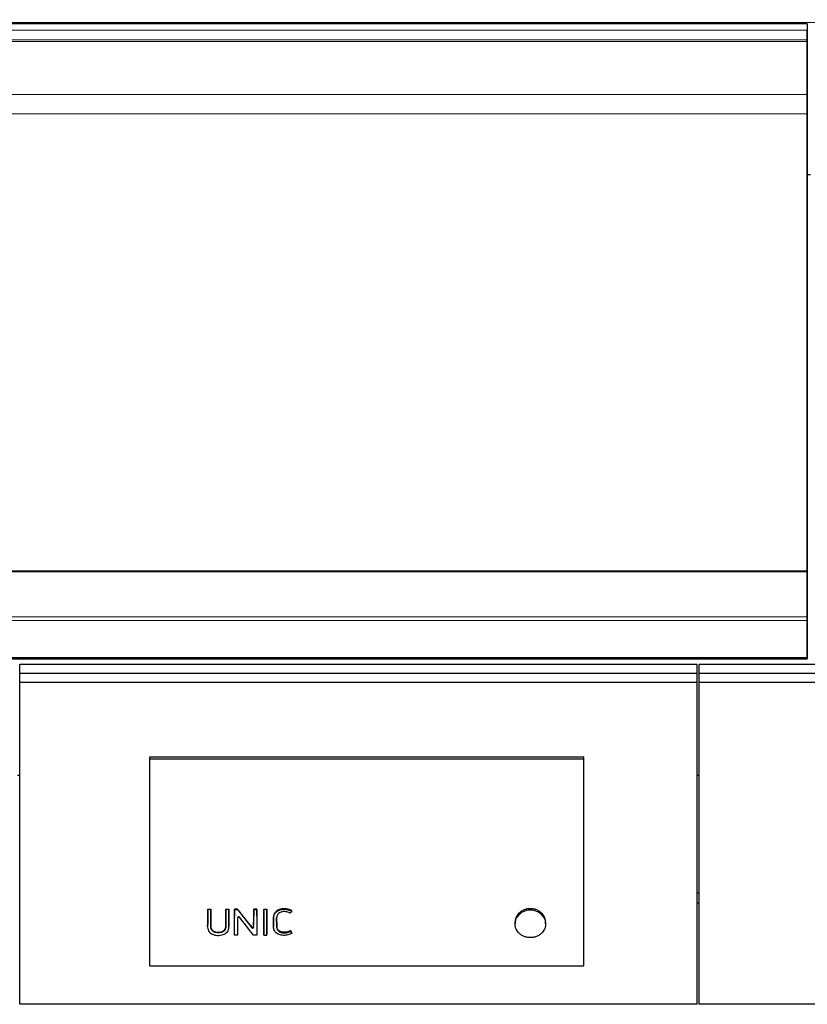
# Model space of a CAD drawing. Header units: inches. Extents: x 0 to 23760, y -13 to 16800.
# Tile 102 of 247: x 3517 to 4244, y 13427 to 14336. Entities that reach past the tile are written whole.
import ezdxf

# ---------------------------------------------------------------- set-up
doc = ezdxf.new("R2010")
doc.units = ezdxf.units.IN
doc.layers.add('254', color=7, linetype='Continuous', true_color=0xffffff)
doc.styles.add('latin_extended', font='simplex.shx')
doc.dimstyles.get("Standard").update_dxf_attribs({"dimtxt": 0.18, "dimasz": 0.18, "dimexe": 0.18, "dimexo": 0.0625, "dimgap": 0.09, "dimtad": 0, "dimtih": 1, "dimtoh": 1, "dimdec": 4, "dimzin": 0, "dimdsep": 46, "dimtxsty": 'Standard', "dimcen": 0.09, "dimadec": 0, "dimazin": 0, "dimtfac": 1, "dimtdec": 4, "dimtofl": 0, "dimtmove": 0, "dimatfit": 3, "dimfxl": 1, "dimtolj": 1, "dimtzin": 0, "dimarcsym": 0})

# ---------------------------------------------------------------- blocks, each defined once
blk = doc.blocks.new('_U1')
at = {"layer": '254', "color": 3, "linetype": 'Continuous', "lineweight": 13, "transparency": 16777216}
for p, q in [((8844.11, 14486.84), (8844.11, 10458.84)), ((958.13, 14131.84), (958.13, 10458.84)), ((1098.13, 10498.84), (8704.11, 10498.84))]:
    blk.add_line(p, q, dxfattribs=at)
at = {"layer": '254', "color": 3, "transparency": 16777216}
for points in [[(1098.13, 10522.18), (1098.13, 10475.51), (958.13, 10498.84)], [(8704.11, 10475.51), (8704.11, 10522.18), (8844.11, 10498.84)]]:
    blk.add_solid(points, dxfattribs=at)
at = {"layer": 'Defpoints', "color": 0, "transparency": 16777216}
for p in [(8844.11, 14526.84), (958.13, 14171.84), (8844.11, 10498.84)]:
    blk.add_point(p, dxfattribs=at)
at = {"layer": '254', "color": 2, "lineweight": 13, "transparency": 16777216, "insert": (4657.79, 10708.84), "char_height": 140, "attachment_point": 1, "style": 'latin_extended'}
blk.add_mtext('\\A1;7886', dxfattribs=at)
blk = doc.blocks.new('_U10')
at = {"layer": '254', "color": 3, "linetype": 'Continuous', "lineweight": 13, "transparency": 16777216}
for p, q in [((5151.11, 13623.69), (5151.11, 10875.95)), ((2866.11, 13108.87), (2866.11, 10875.95)), ((3006.11, 10915.95), (5011.11, 10915.95))]:
    blk.add_line(p, q, dxfattribs=at)
at = {"layer": '254', "color": 3, "transparency": 16777216}
for points in [[(3006.11, 10939.29), (3006.11, 10892.62), (2866.11, 10915.95)], [(5011.11, 10892.62), (5011.11, 10939.29), (5151.11, 10915.95)]]:
    blk.add_solid(points, dxfattribs=at)
at = {"layer": 'Defpoints', "color": 0, "transparency": 16777216}
for p in [(5151.11, 13663.69), (2866.11, 13148.87), (5151.11, 10915.95)]:
    blk.add_point(p, dxfattribs=at)
at = {"layer": '254', "color": 2, "lineweight": 13, "transparency": 16777216, "insert": (3761.95, 11125.95), "char_height": 140, "attachment_point": 1, "style": 'latin_extended'}
blk.add_mtext('\\A1;\\C2;2285', dxfattribs=at)

msp = doc.modelspace()

# ---------------------------------------------------------------- linework, layer by layer
at = {"layer": '254', "color": 110, "linetype": 'Continuous', "lineweight": 13}
for p, q in [((2868.614, 14333.052), (7625.614, 14333.052)), ((2868.614, 14325.828), (4243.614, 14325.828)), ((2868.614, 14316.922), (4243.614, 14316.922)), ((2868.614, 14315.606), (4243.614, 14315.606)), ((2868.614, 14315.45), (4243.614, 14315.45)), ((2868.614, 14315.338), (4243.614, 14315.338)), ((2868.614, 14266.494), (4243.614, 14266.494)), ((2868.614, 14248.754), (4243.614, 14248.754)), ((2868.614, 13784.284), (4243.614, 13784.284)), ((2868.614, 13781.175), (4243.614, 13781.175)), ((2868.614, 13747.051), (4243.614, 13747.051)), ((2868.614, 13746.515), (4243.614, 13746.515)), ((3760.74, 13514.489), (3760.74, 13514.929)), ((3690.325, 13507.774), (3690.325, 13508.24)), ((3693.15, 13507.774), (3693.15, 13508.24)), ((3707.089, 13507.774), (3707.089, 13508.24)), ((3709.914, 13507.774), (3709.914, 13508.24)), ((3715.115, 13507.774), (3715.115, 13508.24)), ((3717.942, 13506.845), (3717.942, 13506.847)), ((3724.525, 13505.738), (3724.525, 13506.218)), ((3732.771, 13507.774), (3732.771, 13508.24)), ((3735.596, 13507.774), (3735.596, 13508.24)), ((3742.045, 13507.774), (3742.045, 13508.24)), ((3744.87, 13507.774), (3744.87, 13508.24)), ((3751.162, 13507.517), (3751.162, 13507.985)), ((3976.391, 13509.583), (3976.391, 13508.128)), ((3999.725, 13509.583), (3999.725, 13508.128)), ((3709.935, 13497.981), (3709.935, 13498.53)), ((3730.923, 13497.503), (3730.923, 13498.057)), ((3732.75, 13497.986), (3732.75, 13498.535))]:
    msp.add_line(p, q, dxfattribs=at)
at = {"layer": '254', "color": 2, "linetype": 'Continuous', "lineweight": 25}
for p, q in [((4243.614, 14331.749), (2868.614, 14331.749)), ((4243.614, 14331.749), (4243.614, 14314.766)), ((4243.614, 14316.922), (4243.614, 14325.828)), ((4243.614, 14315.606), (4243.614, 14316.922)), ((4243.614, 14315.45), (4243.614, 14315.606)), ((4243.614, 14315.338), (4243.614, 14315.45)), ((4243.614, 14266.494), (4243.614, 14315.338)), ((4243.614, 14314.766), (4243.614, 14308.533)), ((4243.614, 14308.533), (4243.614, 14287.609)), ((4243.614, 14287.609), (4243.614, 14243.899)), ((4243.614, 14248.754), (4243.614, 14266.494)), ((4243.614, 13826.992), (4243.614, 14248.754)), ((4243.614, 14243.899), (4243.614, 13763.847)), ((4243.61, 14192.566), (4246.614, 14192.566)), ((2868.614, 13826.992), (4243.614, 13826.992)), ((2868.614, 13826.424), (4243.614, 13826.424)), ((4243.614, 13826.424), (4243.614, 13826.992)), ((4243.614, 13784.284), (4243.614, 13826.424)), ((4243.614, 13781.175), (4243.614, 13784.284)), ((4243.614, 13747.051), (4243.614, 13781.175)), ((4243.614, 13763.847), (4243.614, 13751.047)), ((4243.614, 13751.047), (4243.614, 13745.555)), ((2868.614, 13745.555), (4243.614, 13745.555)), ((4243.614, 13746.515), (4243.614, 13747.051)), ((4243.614, 13745.555), (4243.614, 13746.515)), ((3516.865, 13732.15), (3516.865, 13740.343)), ((4141.865, 13740.343), (3516.865, 13740.343)), ((4141.865, 13732.15), (4141.865, 13740.343)), ((4143.865, 13732.15), (4143.865, 13740.343)), ((4768.865, 13740.343), (4143.865, 13740.343)), ((3516.865, 13723.679), (3516.865, 13732.15)), ((4141.865, 13732.15), (3516.865, 13732.15)), ((3516.865, 13426.787), (3516.865, 13723.679)), ((4141.865, 13723.679), (3516.865, 13723.679)), ((4141.865, 13723.679), (4141.865, 13732.15)), ((4141.865, 13426.787), (4141.865, 13723.679)), ((4143.865, 13723.679), (4143.865, 13732.15)), ((4768.865, 13732.15), (4143.865, 13732.15)), ((4143.865, 13426.787), (4143.865, 13723.679)), ((4768.865, 13723.679), (4143.865, 13723.679)), ((3636.877, 13655.102), (4037.377, 13655.102)), ((3636.877, 13653.5), (3636.877, 13655.102)), ((3636.877, 13653.5), (4037.377, 13653.5)), ((3636.877, 13462.339), (3636.877, 13653.5)), ((4037.377, 13653.5), (4037.377, 13655.102)), ((4037.377, 13462.339), (4037.377, 13653.5)), ((3516.869, 13637.961), (3514.937, 13637.961)), ((4143.918, 13637.961), (4141.912, 13637.961)), ((4143.861, 13529.505), (4141.861, 13529.505)), ((3690.337, 13514.179), (3690.337, 13514.619)), ((3690.337, 13514.619), (3693.138, 13514.619)), ((3693.138, 13514.179), (3693.138, 13514.619)), ((3707.102, 13514.179), (3707.102, 13514.619)), ((3707.102, 13514.619), (3709.902, 13514.619)), ((3709.902, 13514.179), (3709.902, 13514.619)), ((3715.127, 13514.179), (3715.127, 13514.619)), ((3717.97, 13514.619), (3715.127, 13514.619)), ((3717.97, 13514.179), (3717.97, 13514.619)), ((3732.783, 13514.179), (3732.783, 13514.619)), ((3735.584, 13514.619), (3732.783, 13514.619)), ((3735.584, 13514.179), (3735.584, 13514.619)), ((3742.057, 13514.179), (3742.057, 13514.619)), ((3742.057, 13514.619), (3744.858, 13514.619)), ((3744.858, 13514.179), (3744.858, 13514.619)), ((4143.861, 13520.27), (4141.861, 13520.27)), ((3693.138, 13514.179), (3690.337, 13514.179)), ((3709.902, 13514.179), (3707.102, 13514.179)), ((3709.935, 13497.981), (3709.914, 13507.774)), ((3715.079, 13490.728), (3715.115, 13507.774)), ((3715.127, 13514.179), (3717.97, 13514.179)), ((3717.942, 13506.845), (3717.976, 13490.728)), ((3732.683, 13490.728), (3719.765, 13507.337)), ((3724.525, 13505.738), (3730.923, 13497.503)), ((3732.75, 13497.986), (3732.771, 13507.774)), ((3732.783, 13514.179), (3735.584, 13514.179)), ((3735.596, 13507.774), (3735.632, 13490.728)), ((3742.045, 13507.774), (3742.009, 13490.728)), ((3744.858, 13514.179), (3742.057, 13514.179)), ((3744.906, 13490.728), (3744.87, 13507.774)), ((3767.927, 13512.653), (3767.927, 13513.098)), ((3690.302, 13498.795), (3690.302, 13498.248)), ((3709.935, 13497.963), (3709.935, 13497.981)), ((3751.12, 13498.701), (3751.12, 13498.154)), ((3753.983, 13499.474), (3753.983, 13500.01)), ((3973.961, 13502.656), (3973.961, 13501.025)), ((4002.155, 13501.025), (4002.155, 13502.655)), ((3715.079, 13490.728), (3715.079, 13491.371)), ((3717.976, 13490.728), (3715.079, 13490.728)), ((3717.976, 13490.728), (3717.976, 13491.371)), ((3735.632, 13490.728), (3732.683, 13490.728)), ((3735.632, 13490.728), (3735.632, 13491.371)), ((3742.009, 13490.728), (3742.009, 13491.371)), ((3742.009, 13490.728), (3744.906, 13490.728)), ((3744.906, 13490.728), (3744.906, 13491.371)), ((3766.697, 13494.143), (3766.697, 13494.738)), ((3766.697, 13494.143), (3768.024, 13492.291)), ((3768.024, 13492.291), (3768.024, 13492.912)), ((3636.877, 13462.339), (4037.377, 13462.339)), ((4141.865, 13426.787), (3516.865, 13426.787)), ((4768.865, 13426.787), (4143.865, 13426.787))]:
    msp.add_line(p, q, dxfattribs=at)
for centre, major_axis, ratio, start_param, end_param in [((3709.892, 14110.817), (-1.912, 1201.289), 0.000901, 2.0962518, 2.1056212), ((3715.137, 14109.868), (1.91, 1200.11), 0.0009007, 4.1709549, 4.1872775), ((3718.943, 13506.837), (-1.001, 0.044), 0.8870641, 3.788573, 6.3244483), ((3717.917, 14109.989), (-1.911, 1200.26), 0.0009007, 2.0968412, 2.1122731), ((3714.66, 14109.786), (-759.06, 1185.882), 0.2418647, 1.9442345, 1.9521205), ((3732.793, 14109.575), (1.91, 1199.746), 0.0009006, 4.1780103, 4.187384), ((3735.573, 14109.868), (-1.91, 1200.11), 0.0009007, 2.0959075, 2.1122301), ((3742.067, 14109.804), (1.91, 1200.03), 0.0009007, 4.1709775, 4.1873011), ((3744.847, 14110.002), (-1.911, 1200.275), 0.0009007, 2.0959565, 2.1122774), ((3988.058, 13501.182), (-14.051, 0), 0.8870108, 3.7326986, 5.6920794), ((3731.749, 13497.994), (-1.001, 0.027), 0.8769779, 0.6237267, 3.1630783), ((3748.975, 14120.207), (-700.523, 1201.631), 0.2345327, 1.9767574, 1.9785156)]:
    msp.add_ellipse(centre, major_axis=major_axis, ratio=ratio, start_param=start_param, end_param=end_param, dxfattribs=at)
for points in [[(3690.325, 13508.24), (3690.33, 13510.363), (3690.333, 13512.489), (3690.337, 13514.619)], [(3693.138, 13514.619), (3693.142, 13512.489), (3693.146, 13510.363), (3693.15, 13508.24)], [(3707.089, 13508.24), (3707.094, 13510.363), (3707.098, 13512.489), (3707.102, 13514.619)], [(3709.902, 13514.619), (3709.906, 13512.489), (3709.91, 13510.363), (3709.914, 13508.24)], [(3715.127, 13514.619), (3715.123, 13512.489), (3715.119, 13510.363), (3715.115, 13508.24)], [(3732.783, 13514.619), (3732.779, 13512.489), (3732.775, 13510.363), (3732.771, 13508.24)], [(3735.596, 13508.24), (3735.591, 13510.363), (3735.588, 13512.489), (3735.584, 13514.619)], [(3742.045, 13508.24), (3742.049, 13510.363), (3742.053, 13512.489), (3742.057, 13514.619)], [(3744.858, 13514.619), (3744.862, 13512.489), (3744.865, 13510.363), (3744.87, 13508.24)], [(3766.576, 13510.814), (3765.632, 13511.411), (3764.574, 13511.786), (3763.455, 13512.042)]]:
    msp.add_open_spline(points, degree=3, dxfattribs=at)
for points, knots in [([(3724.525, 13506.218), (3723.432, 13507.615), (3722.34, 13509.013), (3720.155, 13511.814), (3719.063, 13513.216), (3717.97, 13514.619)], [0, 0, 0, 0, 0.5, 0.5, 1, 1, 1, 1]), ([(3760.74, 13514.929), (3760.161, 13514.929), (3759.589, 13514.894), (3758.457, 13514.75), (3757.898, 13514.64), (3757.277, 13514.471), (3757.208, 13514.452), (3757.071, 13514.412), (3756.867, 13514.35), (3756.397, 13514.194), (3756.007, 13514.039), (3755.499, 13513.81), (3755.251, 13513.686), (3754.889, 13513.483), (3754.77, 13513.413), (3754.594, 13513.303), (3754.535, 13513.266), (3754.42, 13513.19), (3754.362, 13513.151), (3753.854, 13512.8), (3753.445, 13512.454), (3752.895, 13511.884), (3752.722, 13511.686), (3752.519, 13511.427), (3752.479, 13511.375), (3752.401, 13511.269), (3752.362, 13511.216), (3752.249, 13511.056), (3752.177, 13510.947), (3751.971, 13510.619), (3751.847, 13510.396), (3751.628, 13509.939), (3751.533, 13509.705), (3751.415, 13509.346), (3751.379, 13509.225), (3751.332, 13509.042), (3751.317, 13508.98), (3751.289, 13508.857), (3751.223, 13508.548), (3751.182, 13508.236), (3751.162, 13507.985)], [0, 0, 0, 0, 0.125, 0.125, 0.25, 0.25, 0.265625, 0.265625, 0.28125, 0.3125, 0.375, 0.375, 0.4375, 0.4375, 0.46875, 0.46875, 0.484375, 0.484375, 0.5, 0.5, 0.625, 0.625, 0.6875, 0.6875, 0.703125, 0.703125, 0.71875, 0.71875, 0.75, 0.75, 0.8125, 0.8125, 0.875, 0.875, 0.90625, 0.90625, 0.921875, 0.921875, 0.9375, 1, 1, 1, 1]), ([(3751.162, 13507.517), (3751.202, 13508.021), (3751.295, 13508.516), (3751.61, 13509.485), (3751.836, 13509.949), (3752.383, 13510.824), (3752.709, 13511.243), (3753.449, 13512.01), (3753.859, 13512.357), (3754.757, 13512.98), (3755.247, 13513.255), (3756.264, 13513.712), (3756.796, 13513.899), (3758.451, 13514.35), (3759.584, 13514.489), (3760.74, 13514.489)], [0, 0, 0, 0, 0.125, 0.125, 0.25, 0.25, 0.375, 0.375, 0.5, 0.5, 0.625, 0.625, 0.75, 0.75, 1, 1, 1, 1]), ([(3767.927, 13513.098), (3767.413, 13513.428), (3766.867, 13513.712), (3766.218, 13513.979), (3766.145, 13514.008), (3765.999, 13514.064), (3765.926, 13514.091), (3765.706, 13514.171), (3765.559, 13514.22), (3765.113, 13514.361), (3764.812, 13514.442), (3764.203, 13514.586), (3763.895, 13514.647), (3763.429, 13514.726), (3763.195, 13514.762), (3762.959, 13514.792), (3762.801, 13514.812), (3762.722, 13514.821), (3762.327, 13514.863), (3762.011, 13514.888), (3761.376, 13514.921), (3761.058, 13514.929), (3760.74, 13514.929)], [0, 0, 0, 0, 0.25, 0.25, 0.28125, 0.28125, 0.3125, 0.3125, 0.375, 0.375, 0.5, 0.5, 0.625, 0.625, 0.6875, 0.71875, 0.71875, 0.75, 0.75, 0.875, 0.875, 1, 1, 1, 1]), ([(3760.74, 13514.489), (3762.014, 13514.489), (3763.286, 13514.361), (3765.127, 13513.927), (3765.73, 13513.738), (3766.872, 13513.266), (3767.414, 13512.984), (3767.927, 13512.653)], [0, 0, 0, 0, 0.5, 0.5, 0.75, 0.75, 1, 1, 1, 1]), ([(3999.725, 13509.583), (3999.564, 13509.791), (3999.228, 13510.197), (3998.867, 13510.582), (3998.306, 13511.143), (3997.907, 13511.497), (3997.271, 13511.997), (3997.052, 13512.158), (3996.715, 13512.392), (3996.601, 13512.468), (3996.369, 13512.619), (3996.252, 13512.693), (3995.663, 13513.052), (3995.175, 13513.312), (3994.168, 13513.779), (3993.649, 13513.985), (3992.846, 13514.254), (3992.574, 13514.337), (3992.229, 13514.432), (3992.16, 13514.451), (3992.022, 13514.487), (3991.814, 13514.539), (3991.606, 13514.587), (3990.909, 13514.739), (3990.348, 13514.829), (3989.215, 13514.951), (3988.644, 13514.982), (3987.924, 13514.982), (3987.779, 13514.981), (3987.562, 13514.975), (3987.49, 13514.973), (3987.346, 13514.967), (3986.986, 13514.95), (3986.628, 13514.922), (3985.776, 13514.83), (3985.215, 13514.74), (3984.383, 13514.56), (3983.833, 13514.425), (3983.289, 13514.26), (3982.951, 13514.148), (3982.884, 13514.125), (3982.75, 13514.078), (3982.55, 13514.006), (3982.352, 13513.931), (3981.961, 13513.776), (3981.704, 13513.666), (3980.948, 13513.316), (3980.461, 13513.056), (3979.759, 13512.629), (3979.529, 13512.48), (3979.191, 13512.246), (3979.08, 13512.167), (3978.914, 13512.045), (3978.859, 13512.004), (3978.751, 13511.921), (3978.697, 13511.88), (3978.215, 13511.503), (3977.814, 13511.147), (3977.25, 13510.583), (3976.888, 13510.197), (3976.552, 13509.791), (3976.391, 13509.583)], [0, 0, 0, 0, 0.03125, 0.0625, 0.0625, 0.125, 0.125, 0.15625, 0.15625, 0.171875, 0.171875, 0.1875, 0.1875, 0.25, 0.25, 0.3125, 0.3125, 0.34375, 0.34375, 0.3515625, 0.3515625, 0.359375, 0.375, 0.375, 0.4375, 0.4375, 0.5, 0.5, 0.515625, 0.515625, 0.5234375, 0.5234375, 0.53125, 0.5625, 0.5625, 0.625, 0.625, 0.65625, 0.6875, 0.6875, 0.6953125, 0.6953125, 0.703125, 0.71875, 0.71875, 0.75, 0.75, 0.8125, 0.8125, 0.84375, 0.84375, 0.859375, 0.859375, 0.8671875, 0.8671875, 0.875, 0.875, 0.9375, 0.9375, 0.96875, 1, 1, 1, 1]), ([(3690.325, 13507.774), (3690.319, 13504.862), (3690.313, 13501.951), (3690.305, 13498.312), (3690.276, 13497.583), (3690.491, 13496.131), (3690.727, 13495.399), (3691.468, 13494.053), (3691.954, 13493.437), (3693.132, 13492.369), (3693.827, 13491.915), (3695.317, 13491.203), (3696.13, 13490.938), (3697.77, 13490.57), (3698.608, 13490.464), (3700.317, 13490.394), (3701.17, 13490.428), (3702.845, 13490.645), (3703.683, 13490.832), (3705.27, 13491.375), (3706.028, 13491.737), (3707.389, 13492.635), (3707.991, 13493.174), (3708.968, 13494.393), (3709.347, 13495.053), (3709.836, 13496.494), (3709.937, 13497.231), (3709.935, 13497.981)], [0, 0, 0, 0, 0.25, 0.25, 0.3125, 0.3125, 0.375, 0.375, 0.4375, 0.4375, 0.5, 0.5, 0.5625, 0.5625, 0.625, 0.625, 0.6875, 0.6875, 0.75, 0.75, 0.8125, 0.8125, 0.875, 0.875, 0.9375, 0.9375, 1, 1, 1, 1]), ([(3690.302, 13498.795), (3690.302, 13499.014), (3690.305, 13499.233), (3690.307, 13499.544), (3690.307, 13499.635), (3690.307, 13499.818), (3690.308, 13500.092), (3690.309, 13500.731), (3690.312, 13502.011), (3690.314, 13503.109), (3690.319, 13505.306), (3690.322, 13506.772), (3690.325, 13508.24)], [0, 0, 0, 0, 0.0698215, 0.0698215, 0.0988896, 0.0988896, 0.1279577, 0.1860938, 0.3023661, 0.5349108, 0.5349108, 1, 1, 1, 1]), ([(3690.337, 13514.179), (3690.336, 13513.598), (3690.335, 13513.018), (3690.331, 13510.883), (3690.328, 13509.328), (3690.325, 13507.774)], [0, 0, 0, 0, 0.2717687, 0.2717687, 1, 1, 1, 1]), ([(3693.15, 13507.774), (3693.149, 13508.354), (3693.148, 13508.934), (3693.144, 13511.069), (3693.141, 13512.624), (3693.138, 13514.179)], [0, 0, 0, 0, 0.2717687, 0.2717687, 1, 1, 1, 1]), ([(3693.15, 13508.24), (3693.153, 13506.679), (3693.158, 13504.339), (3693.164, 13501.615), (3693.167, 13500.449), (3693.167, 13500.012), (3693.168, 13499.963), (3693.167, 13499.866), (3693.167, 13499.72), (3693.165, 13499.38), (3693.167, 13499.089), (3693.174, 13498.846), (3693.176, 13498.798), (3693.181, 13498.701), (3693.189, 13498.556), (3693.202, 13498.411), (3693.233, 13498.123), (3693.263, 13497.932), (3693.34, 13497.552), (3693.388, 13497.364), (3693.461, 13497.13), (3693.477, 13497.084), (3693.509, 13496.99), (3693.525, 13496.944), (3693.578, 13496.805), (3693.615, 13496.714), (3693.696, 13496.534), (3693.738, 13496.445), (3693.829, 13496.27), (3693.877, 13496.184), (3694.029, 13495.928), (3694.141, 13495.762), (3694.326, 13495.522), (3694.39, 13495.443), (3694.491, 13495.326), (3694.526, 13495.288), (3694.596, 13495.211), (3694.632, 13495.174), (3694.814, 13494.989), (3694.968, 13494.849), (3695.294, 13494.589), (3695.467, 13494.467), (3695.738, 13494.298), (3695.831, 13494.244), (3695.973, 13494.166), (3696.021, 13494.14), (3696.118, 13494.09), (3696.167, 13494.066), (3696.413, 13493.947), (3696.615, 13493.862), (3697.027, 13493.709), (3697.237, 13493.642), (3697.558, 13493.554), (3697.666, 13493.527), (3697.83, 13493.489), (3697.884, 13493.476), (3697.994, 13493.453), (3698.049, 13493.442), (3698.323, 13493.388), (3698.544, 13493.353), (3698.986, 13493.297), (3699.429, 13493.255), (3699.875, 13493.242), (3700.322, 13493.242), (3700.547, 13493.249), (3700.828, 13493.267), (3700.884, 13493.271), (3700.997, 13493.28), (3701.165, 13493.295), (3701.331, 13493.315), (3701.663, 13493.358), (3701.882, 13493.394), (3702.315, 13493.481), (3702.53, 13493.532), (3702.794, 13493.606), (3702.847, 13493.621), (3702.952, 13493.652), (3703.005, 13493.669), (3703.162, 13493.719), (3703.369, 13493.791), (3703.574, 13493.872), (3703.726, 13493.937), (3703.776, 13493.96), (3703.876, 13494.005), (3703.926, 13494.029), (3704.172, 13494.148), (3704.361, 13494.252), (3704.725, 13494.478), (3704.899, 13494.599), (3705.148, 13494.795), (3705.229, 13494.863), (3705.328, 13494.951), (3705.347, 13494.969), (3705.386, 13495.004), (3705.444, 13495.058), (3705.5, 13495.113), (3705.683, 13495.298), (3705.818, 13495.452), (3706.006, 13495.692), (3706.066, 13495.773), (3706.181, 13495.939), (3706.264, 13496.066), (3706.341, 13496.195), (3706.391, 13496.283), (3706.416, 13496.327), (3706.487, 13496.46), (3706.531, 13496.549), (3706.615, 13496.729), (3706.653, 13496.82), (3706.725, 13497.003), (3706.758, 13497.096), (3706.848, 13497.375), (3706.898, 13497.563), (3706.957, 13497.85), (3706.975, 13497.946), (3707.005, 13498.14), (3707.043, 13498.43), (3707.061, 13498.72), (3707.068, 13498.962), (3707.069, 13499.011), (3707.07, 13499.108), (3707.07, 13499.156), (3707.071, 13499.302), (3707.072, 13499.592), (3707.074, 13500.271), (3707.078, 13501.629), (3707.083, 13504.347), (3707.086, 13506.682), (3707.089, 13508.24)], [0, 0, 0, 0, 0.125, 0.1875, 0.21875, 0.21875, 0.2226563, 0.2226563, 0.2265625, 0.234375, 0.25, 0.25, 0.2539063, 0.2539063, 0.2578125, 0.265625, 0.265625, 0.28125, 0.28125, 0.296875, 0.296875, 0.3007813, 0.3007813, 0.3046875, 0.3046875, 0.3125, 0.3125, 0.3203125, 0.3203125, 0.328125, 0.328125, 0.34375, 0.34375, 0.3515625, 0.3515625, 0.3554688, 0.3554688, 0.359375, 0.359375, 0.375, 0.375, 0.390625, 0.390625, 0.3984375, 0.3984375, 0.4023438, 0.4023438, 0.40625, 0.40625, 0.421875, 0.421875, 0.4375, 0.4375, 0.4453125, 0.4453125, 0.4492188, 0.4492188, 0.453125, 0.453125, 0.46875, 0.46875, 0.484375, 0.5, 0.5, 0.515625, 0.515625, 0.5195313, 0.5195313, 0.5234375, 0.53125, 0.53125, 0.546875, 0.546875, 0.5625, 0.5625, 0.5664063, 0.5664063, 0.5703125, 0.5703125, 0.578125, 0.5859375, 0.5859375, 0.5898438, 0.5898438, 0.59375, 0.59375, 0.609375, 0.609375, 0.625, 0.625, 0.6328125, 0.6328125, 0.6347656, 0.6347656, 0.6367188, 0.640625, 0.640625, 0.65625, 0.65625, 0.6640625, 0.6640625, 0.671875, 0.6757813, 0.6757813, 0.6796875, 0.6796875, 0.6875, 0.6875, 0.6953125, 0.6953125, 0.703125, 0.703125, 0.71875, 0.71875, 0.7265625, 0.7265625, 0.734375, 0.75, 0.75, 0.7539063, 0.7539063, 0.7578125, 0.7578125, 0.765625, 0.78125, 0.8125, 0.875, 1, 1, 1, 1]), ([(3707.089, 13507.774), (3707.083, 13504.707), (3707.082, 13501.641), (3707.069, 13498.191), (3707.043, 13497.808), (3706.917, 13497.044), (3706.815, 13496.658), (3706.516, 13495.911), (3706.322, 13495.556), (3705.85, 13494.884), (3705.567, 13494.566), (3704.616, 13493.733), (3703.82, 13493.312), (3702.113, 13492.781), (3701.196, 13492.644), (3699.395, 13492.61), (3698.483, 13492.707), (3696.747, 13493.148), (3695.918, 13493.518), (3694.899, 13494.299), (3694.593, 13494.601), (3694.079, 13495.25), (3693.864, 13495.6), (3693.352, 13496.706), (3693.204, 13497.496), (3693.16, 13498.682), (3693.168, 13499.077), (3693.167, 13499.868), (3693.164, 13501.054), (3693.158, 13503.821), (3693.153, 13506.192), (3693.15, 13507.774)], [0, 0, 0, 0, 0.25, 0.25, 0.28125, 0.28125, 0.3125, 0.3125, 0.34375, 0.34375, 0.375, 0.375, 0.4375, 0.4375, 0.5, 0.5, 0.5625, 0.5625, 0.625, 0.625, 0.65625, 0.65625, 0.6875, 0.6875, 0.75, 0.75, 0.78125, 0.78125, 0.8125, 0.875, 1, 1, 1, 1]), ([(3707.102, 13514.179), (3707.1, 13513.598), (3707.099, 13513.018), (3707.095, 13510.883), (3707.093, 13509.328), (3707.089, 13507.774)], [0, 0, 0, 0, 0.2717687, 0.2717687, 1, 1, 1, 1]), ([(3709.914, 13507.774), (3709.913, 13508.354), (3709.912, 13508.934), (3709.908, 13511.069), (3709.905, 13512.624), (3709.902, 13514.179)], [0, 0, 0, 0, 0.2717687, 0.2717687, 1, 1, 1, 1]), ([(3715.115, 13507.774), (3715.118, 13509.328), (3715.121, 13510.883), (3715.125, 13513.018), (3715.126, 13513.598), (3715.127, 13514.179)], [0, 0, 0, 0, 0.7282313, 0.7282313, 1, 1, 1, 1]), ([(3717.97, 13514.179), (3719.035, 13512.807), (3720.1, 13511.436), (3721.911, 13509.103), (3722.658, 13508.142), (3723.778, 13506.7), (3724.151, 13506.219), (3724.525, 13505.738)], [0, 0, 0, 0, 0.4873931, 0.4873931, 0.829131, 0.829131, 1, 1, 1, 1]), ([(3732.771, 13507.774), (3732.774, 13509.328), (3732.777, 13510.883), (3732.781, 13513.018), (3732.782, 13513.598), (3732.783, 13514.179)], [0, 0, 0, 0, 0.7282313, 0.7282313, 1, 1, 1, 1]), ([(3735.584, 13514.179), (3735.587, 13512.624), (3735.589, 13511.069), (3735.594, 13508.934), (3735.595, 13508.354), (3735.596, 13507.774)], [0, 0, 0, 0, 0.7282313, 0.7282313, 1, 1, 1, 1]), ([(3742.057, 13514.179), (3742.056, 13513.598), (3742.055, 13513.018), (3742.051, 13510.883), (3742.048, 13509.328), (3742.045, 13507.774)], [0, 0, 0, 0, 0.2717687, 0.2717687, 1, 1, 1, 1]), ([(3744.87, 13507.774), (3744.869, 13508.354), (3744.867, 13508.934), (3744.863, 13511.069), (3744.861, 13512.624), (3744.858, 13514.179)], [0, 0, 0, 0, 0.2717687, 0.2717687, 1, 1, 1, 1]), ([(3768.024, 13492.291), (3767.46, 13491.937), (3766.847, 13491.649), (3765.592, 13491.164), (3764.947, 13490.959), (3763.613, 13490.648), (3762.928, 13490.543), (3761.561, 13490.421), (3760.873, 13490.4), (3759.488, 13490.455), (3758.804, 13490.534), (3757.464, 13490.801), (3756.8, 13490.99), (3754.911, 13491.719), (3753.769, 13492.446), (3752.478, 13493.855), (3752.116, 13494.374), (3751.552, 13495.465), (3751.355, 13496.053), (3751.188, 13496.941), (3751.152, 13497.239), (3751.117, 13497.841), (3751.12, 13498.144), (3751.122, 13499.051), (3751.126, 13500.865), (3751.131, 13503.284), (3751.135, 13505.401), (3751.137, 13506.308), (3751.139, 13506.913), (3751.138, 13507.215), (3751.162, 13507.517)], [0, 0, 0, 0, 0.0625, 0.0625, 0.125, 0.125, 0.1875, 0.1875, 0.25, 0.25, 0.3125, 0.3125, 0.375, 0.375, 0.5, 0.5, 0.5625, 0.5625, 0.625, 0.625, 0.65625, 0.65625, 0.6875, 0.6875, 0.75, 0.875, 0.9375, 0.96875, 0.96875, 1, 1, 1, 1]), ([(3751.162, 13507.985), (3751.138, 13507.687), (3751.139, 13507.388), (3751.137, 13506.791), (3751.137, 13506.492), (3751.135, 13505.597), (3751.131, 13503.807), (3751.127, 13502.02), (3751.123, 13500.235), (3751.122, 13499.64), (3751.121, 13498.972), (3751.121, 13498.897), (3751.12, 13498.785), (3751.12, 13498.746), (3751.12, 13498.708)], [0, 0, 0, 0, 0.0963484, 0.0963484, 0.1926968, 0.1926968, 0.3853936, 0.7707872, 0.7707872, 0.963484, 0.963484, 0.9875711, 0.9875711, 1, 1, 1, 1]), ([(3756.546, 13511.248), (3755.997, 13510.902), (3755.514, 13510.467), (3754.755, 13509.493), (3754.456, 13508.948), (3754.084, 13507.817), (3753.997, 13507.221), (3753.963, 13506.335), (3753.969, 13506.039), (3753.97, 13505.448), (3753.973, 13503.97), (3753.978, 13501.901), (3753.981, 13500.128), (3753.984, 13498.946), (3753.966, 13498.352), (3754.11, 13497.184), (3754.263, 13496.602), (3754.781, 13495.518), (3755.135, 13495.004), (3756.002, 13494.111), (3756.53, 13493.735), (3757.694, 13493.141), (3758.328, 13492.934), (3759.644, 13492.664), (3760.311, 13492.613), (3761.659, 13492.646), (3762.331, 13492.714), (3763.641, 13492.933), (3764.287, 13493.078), (3765.537, 13493.511), (3766.142, 13493.796), (3766.697, 13494.143)], [0, 0, 0, 0, 0.0625, 0.0625, 0.125, 0.125, 0.1875, 0.1875, 0.21875, 0.21875, 0.25, 0.375, 0.4375, 0.4375, 0.5, 0.5, 0.5625, 0.5625, 0.625, 0.625, 0.6875, 0.6875, 0.75, 0.75, 0.8125, 0.8125, 0.875, 0.875, 0.9375, 0.9375, 1, 1, 1, 1]), ([(3766.697, 13494.738), (3766.558, 13494.653), (3766.417, 13494.572), (3766.131, 13494.418), (3765.84, 13494.272), (3765.391, 13494.075), (3765.083, 13493.96), (3764.77, 13493.853), (3764.611, 13493.803), (3764.37, 13493.734), (3764.289, 13493.712), (3764.126, 13493.67), (3764.044, 13493.649), (3763.636, 13493.553), (3763.307, 13493.49), (3762.647, 13493.381), (3762.315, 13493.338), (3761.815, 13493.29), (3761.648, 13493.277), (3761.313, 13493.257), (3761.146, 13493.25), (3760.809, 13493.242), (3760.64, 13493.242), (3760.386, 13493.249), (3760.301, 13493.252), (3760.131, 13493.262), (3760.045, 13493.268), (3759.791, 13493.289), (3759.622, 13493.308), (3759.288, 13493.356), (3759.122, 13493.385), (3758.793, 13493.452), (3758.63, 13493.491), (3758.307, 13493.577), (3758.146, 13493.625), (3757.948, 13493.693), (3757.908, 13493.706), (3757.829, 13493.735), (3757.79, 13493.749), (3757.673, 13493.793), (3757.518, 13493.855), (3757.368, 13493.921), (3757.219, 13493.99), (3757.146, 13494.026), (3756.929, 13494.137), (3756.787, 13494.216), (3756.513, 13494.383), (3756.379, 13494.472), (3756.185, 13494.612), (3756.089, 13494.684), (3755.996, 13494.76), (3755.934, 13494.811), (3755.904, 13494.837), (3755.813, 13494.915), (3755.754, 13494.968), (3755.64, 13495.076), (3755.585, 13495.131), (3755.423, 13495.299), (3755.32, 13495.414), (3755.126, 13495.652), (3755.035, 13495.774), (3754.905, 13495.962), (3754.843, 13496.057), (3754.783, 13496.154), (3754.744, 13496.22), (3754.724, 13496.252), (3754.667, 13496.351), (3754.631, 13496.418), (3754.562, 13496.551), (3754.528, 13496.618), (3754.433, 13496.821), (3754.377, 13496.958), (3754.277, 13497.235), (3754.233, 13497.376), (3754.156, 13497.659), (3754.123, 13497.803), (3754.089, 13497.984), (3754.083, 13498.02), (3754.07, 13498.093), (3754.065, 13498.129), (3754.048, 13498.238), (3754.039, 13498.311), (3753.997, 13498.674), (3753.986, 13498.965), (3753.981, 13499.402), (3753.981, 13499.547), (3753.982, 13499.766), (3753.983, 13499.875), (3753.983, 13499.984), (3753.983, 13500.057), (3753.983, 13500.093), (3753.981, 13500.712), (3753.978, 13502.461), (3753.974, 13504.358), (3753.971, 13505.746), (3753.97, 13505.965), (3753.97, 13506.111), (3753.97, 13506.184), (3753.969, 13506.399), (3753.968, 13506.54), (3753.968, 13506.681)], [0, 0, 0, 0, 0.0196213, 0.0196213, 0.0392426, 0.0588639, 0.0784852, 0.0784852, 0.0981065, 0.0981065, 0.1079172, 0.1079172, 0.1177279, 0.1177279, 0.1569705, 0.1569705, 0.1962131, 0.1962131, 0.2158344, 0.2158344, 0.2354557, 0.2354557, 0.255077, 0.255077, 0.2648877, 0.2648877, 0.2746983, 0.2746983, 0.2943196, 0.2943196, 0.3139409, 0.3139409, 0.3335622, 0.3335622, 0.3531836, 0.3531836, 0.3580889, 0.3580889, 0.3629942, 0.3629942, 0.3728049, 0.3826155, 0.3826155, 0.3924262, 0.3924262, 0.4120475, 0.4120475, 0.4316688, 0.4316688, 0.4414794, 0.4463848, 0.4463848, 0.4512901, 0.4512901, 0.4611008, 0.4611008, 0.4709114, 0.4709114, 0.4905327, 0.4905327, 0.510154, 0.510154, 0.5199647, 0.52487, 0.52487, 0.5297753, 0.5297753, 0.539586, 0.539586, 0.5493966, 0.5493966, 0.569018, 0.569018, 0.5886393, 0.5886393, 0.6082606, 0.6082606, 0.6131659, 0.6131659, 0.6180712, 0.6180712, 0.6278819, 0.6278819, 0.6671245, 0.6671245, 0.6867458, 0.6867458, 0.6965565, 0.7014618, 0.7014618, 0.7063671, 0.7063671, 0.7848523, 0.9418228, 0.9614441, 0.9712548, 0.9712548, 0.9810654, 0.9810654, 1, 1, 1, 1]), ([(3763.455, 13512.042), (3762.287, 13512.308), (3761.07, 13512.427), (3759.293, 13512.259), (3758.698, 13512.144), (3757.568, 13511.795), (3757.037, 13511.558), (3756.546, 13511.248)], [0, 0, 0, 0, 0.5, 0.5, 0.75, 0.75, 1, 1, 1, 1]), ([(3767.927, 13512.653), (3767.836, 13512.529), (3767.745, 13512.405), (3767.294, 13511.792), (3766.935, 13511.303), (3766.576, 13510.814)], [0, 0, 0, 0, 0.202463, 0.202463, 1, 1, 1, 1]), ([(3976.731, 13493.442), (3975.862, 13494.506), (3975.188, 13495.67), (3974.484, 13497.531), (3974.304, 13498.162), (3974.052, 13499.444), (3973.98, 13500.1), (3973.934, 13502.056), (3974.123, 13503.345), (3974.949, 13505.862), (3975.566, 13507.037), (3976.391, 13508.128)], [0, 0, 0, 0, 0.25, 0.25, 0.375, 0.375, 0.5, 0.5, 0.75, 0.75, 1, 1, 1, 1]), ([(3976.391, 13509.583), (3975.565, 13508.516), (3974.949, 13507.369), (3974.511, 13506.067), (3974.486, 13505.99), (3974.437, 13505.836), (3974.414, 13505.759), (3974.347, 13505.526), (3974.305, 13505.37), (3974.192, 13504.903), (3974.131, 13504.591), (3974.001, 13503.736), (3973.961, 13503.191), (3973.961, 13502.643)], [0, 0, 0, 0, 0.5174644, 0.5174644, 0.549806, 0.549806, 0.5821475, 0.5821475, 0.6468305, 0.6468305, 0.7761966, 0.7761966, 1, 1, 1, 1]), ([(3999.725, 13508.128), (4000.55, 13507.037), (4001.167, 13505.862), (4001.993, 13503.345), (4002.182, 13502.056), (4002.136, 13500.1), (4002.064, 13499.444), (4001.812, 13498.162), (4001.632, 13497.531), (4000.928, 13495.67), (4000.254, 13494.506), (3999.386, 13493.442)], [0, 0, 0, 0, 0.25, 0.25, 0.5, 0.5, 0.625, 0.625, 0.75, 0.75, 1, 1, 1, 1]), ([(4002.155, 13502.665), (4002.155, 13502.724), (4002.154, 13502.783), (4002.152, 13502.921), (4002.149, 13503.04), (4002.143, 13503.16), (4002.139, 13503.24), (4002.137, 13503.28), (4002.115, 13503.639), (4002.081, 13503.956), (4001.939, 13504.898), (4001.79, 13505.516), (4001.485, 13506.428), (4001.37, 13506.729), (4001.208, 13507.103), (4001.175, 13507.178), (4001.107, 13507.326), (4001.072, 13507.401), (4000.965, 13507.622), (4000.591, 13508.354), (4000.138, 13509.05), (3999.725, 13509.583)], [0, 0, 0, 0, 0.0240411, 0.0240411, 0.0565731, 0.0728391, 0.0728391, 0.089105, 0.089105, 0.2192329, 0.2192329, 0.4794886, 0.4794886, 0.6096164, 0.6096164, 0.6421484, 0.6421484, 0.6746804, 0.6746804, 0.7397443, 1, 1, 1, 1]), ([(3732.75, 13498.535), (3732.75, 13498.49), (3732.746, 13498.444), (3732.733, 13498.376), (3732.728, 13498.354), (3732.716, 13498.309), (3732.708, 13498.287), (3732.692, 13498.244), (3732.683, 13498.222), (3732.662, 13498.18), (3732.651, 13498.16), (3732.627, 13498.119), (3732.614, 13498.099), (3732.586, 13498.06), (3732.571, 13498.041), (3732.539, 13498.004), (3732.523, 13497.986), (3732.488, 13497.952), (3732.47, 13497.935), (3732.432, 13497.903), (3732.412, 13497.888), (3732.371, 13497.859), (3732.35, 13497.845), (3732.307, 13497.818), (3732.285, 13497.806), (3732.239, 13497.782), (3732.216, 13497.771), (3732.168, 13497.751), (3732.143, 13497.742), (3732.094, 13497.725), (3732.069, 13497.718), (3732.018, 13497.705), (3731.992, 13497.699), (3731.94, 13497.689), (3731.914, 13497.685), (3731.862, 13497.679), (3731.835, 13497.677), (3731.782, 13497.675), (3731.755, 13497.674), (3731.702, 13497.676), (3731.676, 13497.677), (3731.623, 13497.682), (3731.597, 13497.685), (3731.544, 13497.694), (3731.519, 13497.699), (3731.467, 13497.711), (3731.442, 13497.718), (3731.392, 13497.734), (3731.367, 13497.742), (3731.319, 13497.761), (3731.295, 13497.771), (3731.225, 13497.805), (3731.181, 13497.83), (3731.118, 13497.872), (3731.098, 13497.887), (3731.059, 13497.918), (3731.04, 13497.934), (3730.986, 13497.984), (3730.953, 13498.019), (3730.923, 13498.057)], [0, 0, 0, 0, 0.0625, 0.0625, 0.09375, 0.09375, 0.125, 0.125, 0.15625, 0.15625, 0.1875, 0.1875, 0.21875, 0.21875, 0.25, 0.25, 0.28125, 0.28125, 0.3125, 0.3125, 0.34375, 0.34375, 0.375, 0.375, 0.40625, 0.40625, 0.4375, 0.4375, 0.46875, 0.46875, 0.5, 0.5, 0.53125, 0.53125, 0.5625, 0.5625, 0.59375, 0.59375, 0.625, 0.625, 0.65625, 0.65625, 0.6875, 0.6875, 0.71875, 0.71875, 0.75, 0.75, 0.78125, 0.78125, 0.8125, 0.8125, 0.875, 0.875, 0.90625, 0.90625, 0.9375, 0.9375, 1, 1, 1, 1]), ([(3999.386, 13493.442), (3998.735, 13492.645), (3997.989, 13491.93), (3996.314, 13490.659), (3995.388, 13490.111), (3993.431, 13489.227), (3992.381, 13488.884), (3990.252, 13488.431), (3989.155, 13488.316), (3986.945, 13488.317), (3985.859, 13488.432), (3983.723, 13488.887), (3982.675, 13489.231), (3980.727, 13490.112), (3979.801, 13490.66), (3978.127, 13491.93), (3977.381, 13492.645), (3976.731, 13493.442)], [0, 0, 0, 0, 0.125, 0.125, 0.25, 0.25, 0.375, 0.375, 0.5, 0.5, 0.625, 0.625, 0.75, 0.75, 0.875, 0.875, 1, 1, 1, 1])]:
    msp.add_open_spline(points, degree=3, knots=knots, dxfattribs=at)

# ---------------------------------------------------------------- dimensions: what is measured, and where the dimension line sits
at = {"layer": '254', "color": 2, "linetype": 'Continuous', "lineweight": 13}
dim = msp.add_linear_dim(base=(8844.115, 10498.845), p1=(958.135, 14171.845), p2=(8844.115, 14526.837), dimstyle='Standard', override={"dimscale": 40, "dimtxt": 3.5, "dimasz": 3.5, "dimexe": 1, "dimexo": 1, "dimgap": 1.75, "dimtad": 1, "dimtih": 1, "dimtoh": 0, "dimdec": 0, "dimlfac": 1, "dimzin": 8, "dimdsep": 46, "dimlunit": 2, "dimtxsty": 'latin_extended', "dimsah": 1, "dimse1": 0, "dimse2": 0, "dimsd1": 0, "dimsd2": 0, "dimclrd": 3, "dimclre": 3, "dimclrt": 2, "dimtol": 0, "dimtm": -0.1, "dimtfac": 0.714286, "dimtdec": 3, "dimtofl": 1, "dimtmove": 0, "dimtzin": 8, "dimlwd": 13, "dimlwe": 13}, dxfattribs=at)
dim.commit()
dim.dimension.update_dxf_attribs({"geometry": '_U1', "text_midpoint": (4901.125, 10498.845), "dimtype": 160})
dim = msp.add_linear_dim(base=(5151.115, 10915.953), p1=(2866.115, 13148.868), p2=(5151.115, 13663.69), text='\\C2;2285', dimstyle='Standard', override={"dimscale": 40, "dimtxt": 3.5, "dimasz": 3.5, "dimexe": 1, "dimexo": 1, "dimgap": 1.75, "dimtad": 1, "dimtih": 1, "dimtoh": 0, "dimdec": 2, "dimlfac": 0.025, "dimzin": 8, "dimdsep": 46, "dimlunit": 2, "dimpost": '', "dimtxsty": 'latin_extended', "dimsah": 1, "dimse1": 0, "dimse2": 0, "dimsd1": 0, "dimsd2": 0, "dimclrd": 3, "dimclre": 3, "dimclrt": 2, "dimtol": 0, "dimtm": -0.1, "dimtfac": 0.714286, "dimtdec": 3, "dimtofl": 1, "dimtmove": 0, "dimtzin": 8, "dimlwd": 13, "dimlwe": 13}, dxfattribs=at)
dim.commit()
dim.dimension.update_dxf_attribs({"geometry": '_U10', "text_midpoint": (4008.615, 10915.953), "dimtype": 160})

doc.saveas('drawing.dxf')
